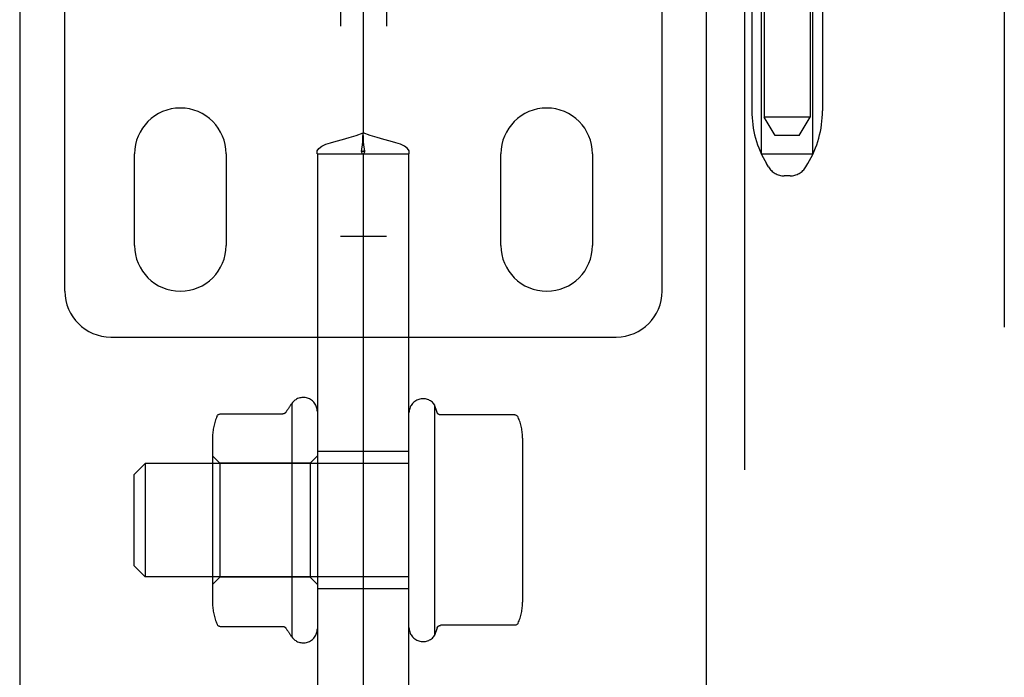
# Model space of a CAD drawing. Header units: inches. Extents: x 0 to 283, y 0 to 183.
# Tile 23 of 99: x 99.8 to 102.49, y 90.4 to 92.19. Entities that reach past the tile are written whole.
import ezdxf

# ---------------------------------------------------------------- set-up
doc = ezdxf.new("R2010")
doc.units = ezdxf.units.IN
doc.header["$LTSCALE"] = 15.583333
doc.header["$MEASUREMENT"] = 0
doc.linetypes.add('HIDDEN', pattern=[0.2, 0.1, -0.1])
for name, color, linetype in [('DEFAULT_2', 8, 'HIDDEN'), ('LEFTHAND_DOOR_ASSEMBLY', 7, 'CONTINUOUS'), ('RIGHTHAND_DOOR_ASSEMBLY', 7, 'CONTINUOUS'), ('SUBPANEL', 7, 'CONTINUOUS')]:
    doc.layers.add(name, color=color, linetype=linetype)

msp = doc.modelspace()

# ---------------------------------------------------------------- linework, layer by layer
at = {"layer": 'DEFAULT_2', "color": 8, "linetype": 'HIDDEN'}
for p, q in [((102.4878, 130.3137), (102.4878, 57.3437)), ((100.6763, 96.8527), (100.6763, 91.6027)), ((100.8013, 96.8527), (100.8013, 91.6027)), ((101.8326, 95.3979), (101.8326, 91.9287)), ((101.9576, 95.3979), (101.9576, 91.9287)), ((101.8251, 91.8287), (101.8251, 92.3287)), ((101.9651, 91.8287), (101.9651, 92.3287)), ((99.9238, 91.4537), (99.9238, 92.3025)), ((101.5538, 91.4537), (101.5538, 92.3025)), ((101.7986, 92.2687), (101.7986, 91.9463)), ((101.9916, 92.2687), (101.9916, 91.9463)), ((101.9576, 91.9287), (101.8326, 91.9287)), ((101.8626, 91.8787), (101.8326, 91.9287)), ((101.9276, 91.8787), (101.9576, 91.9287)), ((101.9276, 91.8787), (101.8626, 91.8787)), ((100.1138, 91.5787), (100.1138, 91.8287)), ((100.3638, 91.8287), (100.3638, 91.5787)), ((101.1138, 91.5787), (101.1138, 91.8287)), ((101.3638, 91.8287), (101.3638, 91.5787)), ((101.8251, 91.8287), (101.9651, 91.8287)), ((101.844, 91.793), (101.8385, 91.8022)), ((101.9461, 91.793), (101.9517, 91.8022)), ((101.9032, 91.7687), (101.8869, 91.7687)), ((100.8013, 91.6027), (100.6763, 91.6027)), ((100.0488, 91.3287), (101.4288, 91.3287))]:
    msp.add_line(p, q, dxfattribs=at)
for centre, radius, start, end in [((100.2388, 91.8287), 0.125, 0, 180), ((101.2388, 91.8287), 0.125, 0, 180), ((102.0786, 91.9463), 0.28, 180, 210.9637), ((101.7116, 91.9463), 0.28, 329.0363, 360), ((101.8869, 91.8187), 0.05, 210.9637, 270), ((101.9032, 91.8187), 0.05, 270, 329.0363), ((100.2388, 91.5787), 0.125, 180, 360), ((101.2388, 91.5787), 0.125, 180, 360), ((100.0488, 91.4537), 0.125, 180, 270), ((101.4288, 91.4537), 0.125, 270, 360)]:
    msp.add_arc(centre, radius, start, end, dxfattribs=at)
at = {"layer": 'LEFTHAND_DOOR_ASSEMBLY', "color": 3, "linetype": 'Continuous'}
msp.add_line((99.8003, 130.9747), (99.8003, 56.6827), dxfattribs=at)
at = {"layer": 'RIGHTHAND_DOOR_ASSEMBLY', "color": 3, "linetype": 'Continuous'}
msp.add_line((101.6753, 56.6827), (101.6753, 130.9747), dxfattribs=at)
at = {"layer": 'RIGHTHAND_DOOR_ASSEMBLY', "color": 8, "linetype": 'HIDDEN'}
msp.add_line((101.7793, 56.6827), (101.7793, 130.9747), dxfattribs=at)
at = {"layer": 'SUBPANEL', "color": 8, "linetype": 'HIDDEN'}
for p, q in [((100.7378, 95.7713), (100.7378, 91.8861)), ((100.7343, 91.8353), (100.7379, 91.8357)), ((100.7379, 91.8357), (100.7363, 91.8356)), ((100.7377, 91.8357), (100.7413, 91.8353)), ((100.7393, 91.8356), (100.7382, 91.8356)), ((100.6121, 91.8287), (100.7363, 91.8287)), ((100.6128, 91.8287), (100.6128, 77.8912)), ((100.7363, 91.8287), (100.7393, 91.8287)), ((100.7378, 91.8287), (100.7378, 77.8912)), ((100.7393, 91.8287), (100.8635, 91.8287)), ((100.8628, 77.8912), (100.8628, 91.8287)), ((100.5428, 91.147), (100.5428, 90.5104)), ((100.9328, 91.1435), (100.9328, 90.5139)), ((100.9398, 91.1228), (100.9328, 91.1435)), ((100.3481, 91.1187), (100.5184, 91.1187)), ((101.1515, 91.1158), (100.9493, 91.1158)), ((100.3268, 91.0555), (100.3268, 90.6019)), ((101.1728, 91.0526), (101.1728, 90.6048)), ((100.3468, 90.9847), (100.3268, 91.0047)), ((100.5928, 90.9847), (100.6128, 91.0047)), ((100.8628, 91.0162), (100.6128, 91.0162)), ((100.1128, 90.9537), (100.1428, 90.9837)), ((100.1428, 90.9837), (100.1428, 90.6737)), ((100.8628, 90.9837), (100.1428, 90.9837)), ((100.3468, 90.9847), (100.3468, 90.6727)), ((100.5928, 90.9847), (100.3468, 90.9847)), ((100.5928, 90.9847), (100.5928, 90.6727)), ((100.1128, 90.7037), (100.1128, 90.9537)), ((100.1128, 90.7037), (100.1428, 90.6737)), ((100.8628, 90.6737), (100.1428, 90.6737)), ((100.3468, 90.6727), (100.3268, 90.6527)), ((100.5928, 90.6727), (100.3468, 90.6727)), ((100.5928, 90.6727), (100.6128, 90.6527)), ((100.8628, 90.6412), (100.6128, 90.6412)), ((100.3481, 90.5387), (100.5184, 90.5387)), ((100.9398, 90.5346), (100.9328, 90.5139)), ((101.1515, 90.5416), (100.9493, 90.5416))]:
    msp.add_line(p, q, dxfattribs=at)
for points in [[(100.6121, 91.8287), (100.6126, 91.8365), (100.6168, 91.8434), (100.6248, 91.8495), (100.636, 91.8547), (100.649, 91.8592), (100.664, 91.8634), (100.6812, 91.8679), (100.6999, 91.8729), (100.7191, 91.8787), (100.7378, 91.8861)], [(100.7327, 91.8361), (100.7328, 91.8363), (100.7331, 91.8369), (100.7335, 91.8379), (100.734, 91.8396), (100.7346, 91.8424), (100.7353, 91.8467), (100.736, 91.8531), (100.7367, 91.8617), (100.7373, 91.8727), (100.7378, 91.8861)], [(100.8635, 91.8287), (100.863, 91.8365), (100.8588, 91.8434), (100.8508, 91.8495), (100.8396, 91.8547), (100.8266, 91.8592), (100.8116, 91.8634), (100.7944, 91.8679), (100.7757, 91.8729), (100.7565, 91.8787), (100.7378, 91.8861)], [(100.7429, 91.8361), (100.7428, 91.8363), (100.7425, 91.8369), (100.7421, 91.8379), (100.7416, 91.8396), (100.741, 91.8424), (100.7403, 91.8467), (100.7396, 91.8531), (100.7389, 91.8617), (100.7383, 91.8727), (100.7378, 91.8861)], [(100.733, 91.8353), (100.7328, 91.8356), (100.7327, 91.836), (100.7327, 91.8361)], [(100.7363, 91.8287), (100.7345, 91.8327), (100.7334, 91.8347), (100.733, 91.8353)], [(100.7393, 91.8287), (100.7411, 91.8327), (100.7422, 91.8347), (100.7426, 91.8353)], [(100.7426, 91.8353), (100.7428, 91.8356), (100.7429, 91.836), (100.7429, 91.8361)], [(100.339, 91.1128), (100.3396, 91.1139), (100.3403, 91.115), (100.3413, 91.116), (100.3423, 91.1169), (100.3435, 91.1176), (100.3447, 91.1181), (100.3461, 91.1185), (100.3475, 91.1187), (100.3481, 91.1187)], [(100.5269, 91.1234), (100.5269, 91.1233), (100.5269, 91.1232), (100.5268, 91.1231), (100.5267, 91.123), (100.5266, 91.1229), (100.5265, 91.1228), (100.5264, 91.1226), (100.5263, 91.1225), (100.5262, 91.1224), (100.5261, 91.1223), (100.526, 91.1221), (100.5259, 91.122), (100.5258, 91.1218), (100.5256, 91.1217), (100.5255, 91.1216), (100.5253, 91.1214), (100.5252, 91.1213), (100.525, 91.1211), (100.5248, 91.121), (100.5246, 91.1208), (100.5244, 91.1207), (100.5242, 91.1205), (100.524, 91.1203), (100.5237, 91.1202), (100.5234, 91.12), (100.5232, 91.1199), (100.5228, 91.1197), (100.5225, 91.1196), (100.5221, 91.1194), (100.5217, 91.1193), (100.5213, 91.1191), (100.5208, 91.119), (100.5203, 91.1189), (100.5197, 91.1188), (100.519, 91.1187), (100.5185, 91.1187)], [(100.9493, 91.1158), (100.949, 91.1158), (100.9485, 91.1159), (100.948, 91.1159), (100.9476, 91.116), (100.9472, 91.1161), (100.9468, 91.1161), (100.9464, 91.1162), (100.9461, 91.1164), (100.9457, 91.1165), (100.9454, 91.1166), (100.9452, 91.1167), (100.9449, 91.1168), (100.9446, 91.117), (100.9444, 91.1171), (100.9442, 91.1172), (100.944, 91.1174), (100.9438, 91.1175), (100.9436, 91.1176), (100.9434, 91.1178), (100.9432, 91.1179), (100.943, 91.118), (100.9429, 91.1181), (100.9427, 91.1183), (100.9426, 91.1184), (100.9424, 91.1185), (100.9423, 91.1187), (100.9422, 91.1188), (100.942, 91.1189), (100.9419, 91.119), (100.9418, 91.1192), (100.9417, 91.1193), (100.9416, 91.1194), (100.9415, 91.1195), (100.9414, 91.1196), (100.9413, 91.1198), (100.9412, 91.1199), (100.9412, 91.12), (100.9411, 91.1201), (100.941, 91.1202), (100.9409, 91.1203), (100.9409, 91.1204), (100.9408, 91.1206), (100.9407, 91.1207), (100.9407, 91.1208), (100.9406, 91.1209), (100.9405, 91.121), (100.9405, 91.1211), (100.9404, 91.1212), (100.9404, 91.1213), (100.9403, 91.1214), (100.9403, 91.1215), (100.9402, 91.1216), (100.9402, 91.1217), (100.9401, 91.1218), (100.9401, 91.1219), (100.9401, 91.122), (100.94, 91.1221), (100.94, 91.1221), (100.9399, 91.1222), (100.9399, 91.1223), (100.9399, 91.1224), (100.9398, 91.1225), (100.9398, 91.1226), (100.9398, 91.1227), (100.9398, 91.1228)], [(101.1606, 91.1099), (101.1599, 91.1113), (101.1588, 91.1127), (101.1576, 91.1138), (101.1561, 91.1147), (101.1545, 91.1154), (101.1528, 91.1157), (101.1515, 91.1158)], [(100.339, 90.5446), (100.3396, 90.5435), (100.3403, 90.5424), (100.3413, 90.5414), (100.3423, 90.5405), (100.3435, 90.5398), (100.3447, 90.5393), (100.3461, 90.5389), (100.3475, 90.5387), (100.3481, 90.5387)], [(101.1606, 90.5475), (101.1599, 90.5461), (101.1588, 90.5447), (101.1576, 90.5436), (101.1561, 90.5427), (101.1545, 90.542), (101.1528, 90.5417), (101.1515, 90.5416)], [(100.5185, 90.5387), (100.5189, 90.5387), (100.5196, 90.5386), (100.5201, 90.5386), (100.5206, 90.5385), (100.5211, 90.5383), (100.5215, 90.5382), (100.5219, 90.5381), (100.5222, 90.538), (100.5226, 90.5378), (100.5229, 90.5377), (100.5232, 90.5375), (100.5234, 90.5374), (100.5237, 90.5372), (100.5239, 90.5371), (100.5241, 90.537), (100.5243, 90.5368), (100.5245, 90.5367), (100.5247, 90.5365), (100.5249, 90.5364), (100.525, 90.5363), (100.5252, 90.5361), (100.5253, 90.536), (100.5255, 90.5359), (100.5256, 90.5357), (100.5257, 90.5356), (100.5258, 90.5355), (100.526, 90.5353), (100.5261, 90.5352), (100.5262, 90.5351), (100.5263, 90.535), (100.5264, 90.5349), (100.5265, 90.5347), (100.5265, 90.5346), (100.5266, 90.5345), (100.5267, 90.5344), (100.5268, 90.5343), (100.5268, 90.5342), (100.5269, 90.5341), (100.5269, 90.534)], [(100.9398, 90.5346), (100.9398, 90.5347), (100.9398, 90.5348), (100.9398, 90.5349), (100.9399, 90.535), (100.9399, 90.5351), (100.9399, 90.5352), (100.94, 90.5352), (100.94, 90.5353), (100.9401, 90.5354), (100.9401, 90.5355), (100.9401, 90.5356), (100.9402, 90.5357), (100.9402, 90.5358), (100.9403, 90.5359), (100.9403, 90.536), (100.9404, 90.5361), (100.9404, 90.5362), (100.9405, 90.5363), (100.9405, 90.5364), (100.9406, 90.5365), (100.9407, 90.5366), (100.9407, 90.5367), (100.9408, 90.5368), (100.9409, 90.537), (100.9409, 90.5371), (100.941, 90.5372), (100.9411, 90.5373), (100.9412, 90.5374), (100.9412, 90.5375), (100.9413, 90.5376), (100.9414, 90.5378), (100.9415, 90.5379), (100.9416, 90.538), (100.9417, 90.5381), (100.9418, 90.5382), (100.9419, 90.5384), (100.942, 90.5385), (100.9422, 90.5386), (100.9423, 90.5387), (100.9424, 90.5389), (100.9426, 90.539), (100.9427, 90.5391), (100.9429, 90.5392), (100.943, 90.5394), (100.9432, 90.5395), (100.9434, 90.5396), (100.9436, 90.5398), (100.9438, 90.5399), (100.944, 90.54), (100.9442, 90.5402), (100.9444, 90.5403), (100.9446, 90.5404), (100.9449, 90.5406), (100.9452, 90.5407), (100.9454, 90.5408), (100.9457, 90.5409), (100.9461, 90.541), (100.9464, 90.5412), (100.9468, 90.5413), (100.9472, 90.5413), (100.9476, 90.5414), (100.948, 90.5415), (100.9485, 90.5415), (100.949, 90.5416), (100.9493, 90.5416)]]:
    msp.add_lwpolyline(points, dxfattribs=at)
for centre, radius, start, end in [((100.5744, 91.1253), 0.0384, 0, 145.5503), ((100.9012, 91.1218), 0.0384, 34.4497, 180), ((100.9926, 90.8287), 0.551, 144.7108, 147.6847), ((100.468, 91.0555), 0.1412, 156.05, 180), ((101.0316, 91.0526), 0.1412, 0, 23.95), ((100.468, 90.6019), 0.1412, 180, 203.95), ((101.0316, 90.6048), 0.1412, 336.05, 360), ((100.9926, 90.8287), 0.551, 212.3153, 215.2892), ((100.5744, 90.5321), 0.0384, 214.4497, 360), ((100.9012, 90.5356), 0.0384, 180, 325.5503)]:
    msp.add_arc(centre, radius, start, end, dxfattribs=at)

doc.saveas('drawing.dxf')
